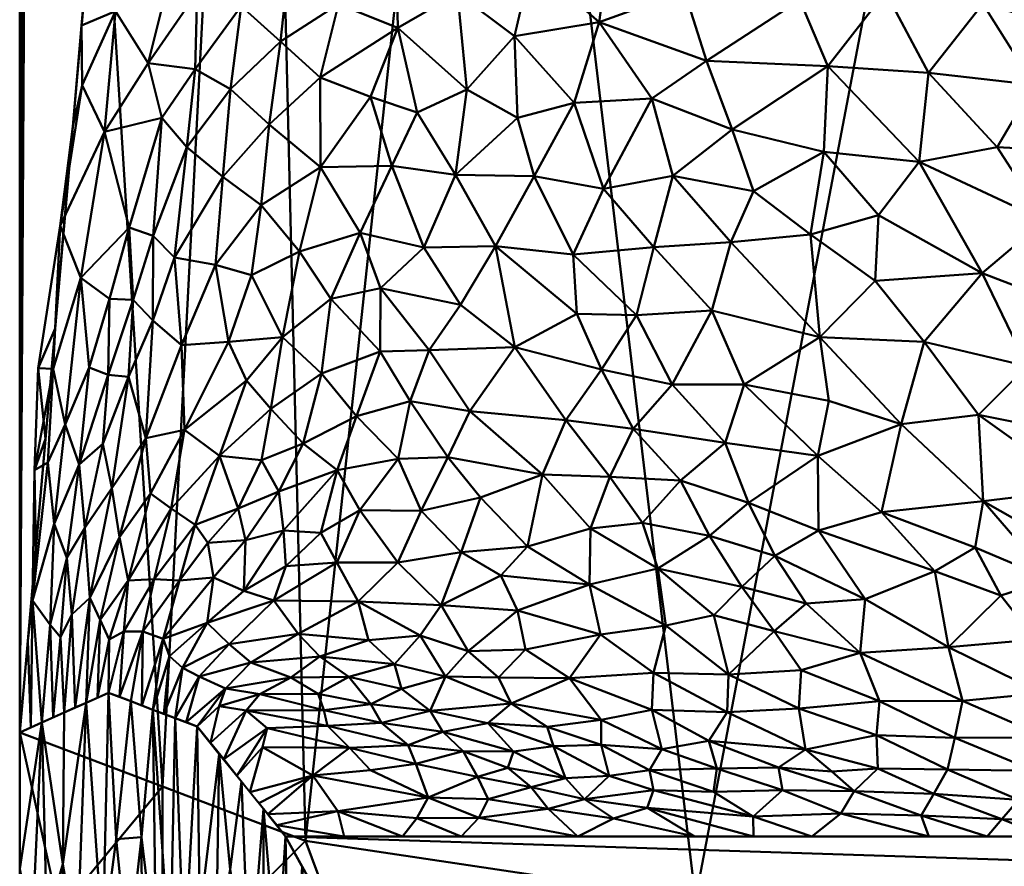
# Model space of a CAD drawing. Header units: millimetres. Extents: x -206 to 106, y -146 to 122.
# Tile 18 of 117: x -24 to -13, y -131 to -122. Entities that reach past the tile are written whole.
import ezdxf

# ---------------------------------------------------------------- set-up
doc = ezdxf.new("R2010")
doc.units = ezdxf.units.MM
doc.layers.add('A-GENM', color=13, linetype='Continuous', lineweight=30)

# ---------------------------------------------------------------- blocks, each defined once
blk = doc.blocks.new('MODEL - MODEL-3625-View 1')
at = {"layer": 'A-GENM', "lineweight": 40}
mesh = blk.add_polyface(dxfattribs=at)
corners = [(-24.039, -106.043, -0.045), (-24.036, -106.002, -0.445), (-24.026, -105.962, -0.845), (-24.009, -105.922, -1.245), (-23.986, -105.88, -1.645), (-23.956, -105.838, -2.044), (-23.919, -105.794, -2.442), (-23.876, -105.749, -2.839), (-23.826, -105.706, -3.236), (-21.182, -105.706, -11.412), (-15.83, -105.706, -18.136), (-8.455, -105.706, -22.548), (0, -105.706, -24.084), (8.455, -105.706, -22.548), (15.83, -105.706, -18.136), (21.182, -105.706, -11.412), (23.826, -105.706, -3.236), (23.876, -105.749, -2.839), (23.919, -105.794, -2.442), (23.956, -105.838, -2.044), (23.986, -105.88, -1.645), (24.009, -105.922, -1.245), (24.026, -105.962, -0.845), (24.036, -106.002, -0.445), (24.039, -106.043, -0.045), (24.039, -129.745, -0.045), (23.242, -120.654, -6.185), (19.049, -115.168, -14.709), (10.688, -113.17, -21.577), (0, -112.8, -24.084), (-10.689, -113.17, -21.577), (-19.049, -115.168, -14.709), (-23.242, -120.654, -6.185), (-24.039, -129.745, -0.045), (-18.506, -105.706, -14.774), (-12.143, -105.706, -20.342), (12.143, -105.706, -20.342), (18.506, -105.706, -14.774), (21.145, -117.911, -10.447), (14.869, -114.169, -18.143), (5.344, -112.985, -22.831), (-5.344, -112.985, -22.831), (-14.869, -114.169, -18.143), (-21.145, -117.911, -10.447), (8.016, -113.077, -22.204), (-8.016, -113.077, -22.204), (4.228, -105.706, -23.316), (-4.228, -105.706, -23.316), (-22.504, -105.706, -7.324), (22.504, -105.706, -7.324)]
mesh.append_faces([[corners[k] for k in face] for face in [(29, 46, 40), (8, 32, 7), (30, 11, 45), (49, 38, 15), (33, 4, 32), (4, 33, 3), (35, 42, 10), (46, 29, 12), (42, 35, 30), (38, 49, 26), (27, 15, 38), (23, 25, 22), (21, 25, 20)]], dxfattribs={"vtx0": -1, "vtx1": -1})
mesh.append_faces([[corners[k] for k in face] for face in [(32, 6, 7), (41, 11, 47), (32, 4, 5), (14, 27, 39), (43, 48, 9), (28, 13, 36), (30, 35, 11), (13, 28, 44), (29, 47, 12), (27, 37, 15), (26, 16, 17), (26, 17, 18), (27, 14, 37), (11, 41, 45), (26, 18, 19), (32, 8, 48), (20, 25, 26), (9, 31, 43), (31, 9, 34), (13, 44, 40), (40, 46, 13)]], dxfattribs={"vtx0": -1, "vtx2": -1})
mesh.append_faces([[corners[k] for k in face] for face in [(5, 6, 32), (34, 10, 31), (1, 2, 33), (2, 3, 33), (42, 31, 10), (43, 32, 48), (29, 41, 47), (36, 14, 39), (39, 28, 36), (19, 20, 26), (21, 22, 25), (49, 16, 26)]], dxfattribs={"vtx1": -1, "vtx2": -1})
mesh.append_faces([[corners[k] for k in face] for face in [(33, 0, 1), (23, 24, 25)]], dxfattribs={"vtx2": -1})
mesh = blk.add_polyface(dxfattribs=at)
corners = [(-24.039, -106.043, -0.045), (-24.039, -129.745, -0.045), (-20.824, -130.964, 11.964), (-12.047, -132.281, 20.757), (0, -132.848, 23.994), (12.047, -132.281, 20.757), (20.824, -130.964, 11.964), (24.039, -129.745, -0.045), (24.039, -106.043, -0.045), (24.024, -106.303, 0.799), (23.98, -106.562, 1.643), (23.906, -106.821, 2.484), (18.782, -111.896, 14.958), (7.199, -115.123, 22.89), (-7.199, -115.123, 22.89), (-18.782, -111.896, 14.958), (-23.906, -106.821, 2.484), (-23.98, -106.562, 1.643), (-24.024, -106.303, 0.799), (-6.024, -132.564, 22.375), (6.024, -132.564, 22.375), (12.991, -113.51, 18.924), (0, -115.123, 22.89), (-12.991, -113.51, 18.924), (21.344, -109.359, 8.721), (-21.344, -109.359, 8.721), (16.436, -131.622, 16.361), (-16.436, -131.622, 16.361), (22.431, -130.354, 5.96), (-22.431, -130.354, 5.96)]
mesh.append_faces([[corners[k] for k in face] for face in [(1, 18, 0)]], dxfattribs={"vtx0": -1})
mesh.append_faces([[corners[k] for k in face] for face in [(21, 26, 12), (3, 23, 27), (5, 13, 20), (26, 21, 5), (22, 20, 13), (20, 22, 4), (29, 16, 1), (16, 29, 25), (6, 12, 26)]], dxfattribs={"vtx0": -1, "vtx1": -1})
mesh.append_faces([[corners[k] for k in face] for face in [(24, 6, 28), (7, 10, 11), (2, 15, 25), (14, 3, 19), (3, 14, 23), (1, 17, 18), (1, 16, 17), (22, 19, 4), (19, 22, 14), (15, 2, 27), (27, 23, 15)]], dxfattribs={"vtx0": -1, "vtx2": -1})
mesh.append_faces([[corners[k] for k in face] for face in [(8, 9, 7)]], dxfattribs={"vtx1": -1})
mesh.append_faces([[corners[k] for k in face] for face in [(11, 24, 28), (9, 10, 7), (21, 13, 5), (28, 7, 11), (29, 2, 25), (24, 12, 6)]], dxfattribs={"vtx1": -1, "vtx2": -1})
mesh = blk.add_polyface(dxfattribs=at)
corners = [(-15.356, -119.35, -19.02), (-15.348, -120.731, -19.309), (-16.286, -119.564, -18.26), (-14.297, -121.412, -20.247), (-13.202, -121.545, -20.97), (-13.815, -122.323, -20.816), (-14.412, -119.035, -19.692), (-14.498, -119.915, -19.777), (-17.395, -120.846, -17.472), (-16.561, -121.403, -18.455), (-17.518, -121.752, -17.622), (-13.789, -120.647, -20.405), (-13.534, -119.879, -20.425), (-15.264, -121.5, -19.574), (-16.311, -122.187, -18.938), (-17.145, -119.848, -17.487), (-17.062, -119.038, -17.413), (-18.091, -120.151, -16.515), (-17.878, -119.293, -16.579), (-16.296, -118.829, -18.12), (-17.802, -122.661, -17.669), (-16.929, -122.61, -18.538), (-16.58, -120.556, -18.206), (-18.474, -121.912, -16.577), (-18.282, -121.086, -16.538), (-18.589, -119.596, -15.779), (-18.627, -118.83, -15.587), (-17.8, -118.388, -16.512), (-15.992, -121.034, -18.856), (-14.949, -122.246, -20.037), (-14.572, -120.726, -19.89), (-15.276, -118.389, -18.936), (-13.318, -119.083, -20.441)]
mesh.append_faces([[corners[k] for k in face] for face in [(0, 1, 2), (3, 4, 5), (6, 7, 0), (8, 9, 10), (11, 7, 12), (9, 13, 14), (2, 15, 16), (15, 17, 18), (17, 15, 8), (19, 0, 2), (20, 10, 21), (2, 1, 22), (20, 23, 10), (8, 10, 24), (14, 10, 9), (17, 8, 24), (22, 8, 15), (17, 25, 18), (18, 25, 26), (16, 15, 18), (10, 23, 24), (27, 16, 18), (19, 2, 16), (7, 1, 0), (11, 4, 3), (22, 9, 8), (2, 22, 15), (28, 9, 22), (10, 14, 21), (9, 28, 13), (13, 3, 29), (29, 3, 5), (30, 11, 3), (12, 7, 6), (31, 6, 0), (12, 6, 32), (7, 11, 30), (22, 1, 28), (13, 28, 1), (13, 1, 30), (14, 13, 29), (13, 30, 3), (7, 30, 1)]], dxfattribs={"vtx0": -1, "vtx1": -1, "vtx2": -1})
mesh = blk.add_polyface(dxfattribs=at)
corners = [(-18.474, -121.912, -16.577), (-19.009, -122.51, -16.114), (-19.113, -121.427, -15.559), (-21.104, -121.969, -12.265), (-20.452, -121.55, -13.438), (-20.659, -122.377, -13.325), (-22.962, -121.63, -7.205), (-23.242, -120.654, -6.185), (-22.529, -120.448, -8.484), (-21.549, -121.574, -11.155), (-21.582, -120.717, -10.913), (-20.977, -120.787, -12.224), (-21.317, -119.815, -11.357), (-21.96, -120.13, -9.95), (-21.669, -122.505, -11.108), (-19.805, -120.971, -14.379), (-19.784, -121.815, -14.681), (-19.009, -120.478, -15.427), (-18.282, -121.086, -16.538), (-18.091, -120.151, -16.515), (-20.203, -120.355, -13.564), (-19.569, -122.768, -15.41), (-20.094, -122.591, -14.463), (-22.044, -121.415, -9.901), (-22.065, -122.28, -10.005), (-22.595, -122.214, -8.439), (-22.265, -120.885, -9.249), (-23.336, -122.462, -5.83), (-23.342, -121.791, -5.417), (-18.589, -119.596, -15.779), (-19.508, -120.031, -14.603), (-20.657, -119.78, -12.644), (-23.084, -122.985, -6.844), (-23.441, -122.927, -4.65), (-22.718, -119.969, -7.25)]
mesh.append_faces([[corners[k] for k in face] for face in [(0, 1, 2), (3, 4, 5), (6, 7, 8), (9, 10, 11), (12, 10, 13), (9, 3, 14), (4, 15, 16), (15, 2, 16), (15, 17, 2), (18, 17, 19), (18, 2, 17), (20, 4, 11), (0, 2, 18), (1, 21, 16), (1, 16, 2), (5, 4, 16), (5, 16, 22), (11, 4, 3), (23, 24, 25), (26, 6, 8), (25, 6, 26), (14, 24, 9), (10, 9, 23), (11, 3, 9), (13, 26, 8), (11, 10, 12), (26, 10, 23), (27, 28, 6), (19, 17, 29), (17, 15, 30), (20, 30, 15), (4, 20, 15), (31, 11, 12), (11, 31, 20), (9, 24, 23), (25, 32, 6), (27, 6, 32), (10, 26, 13), (25, 26, 23), (16, 21, 22)]], dxfattribs={"vtx0": -1, "vtx1": -1, "vtx2": -1})
mesh.append_faces([[corners[k] for k in face] for face in [(27, 33, 28), (8, 7, 34)]], dxfattribs={"vtx0": -1, "vtx2": -1})
mesh.append_faces([[corners[k] for k in face] for face in [(28, 7, 6)]], dxfattribs={"vtx1": -1, "vtx2": -1})
mesh = blk.add_polyface(dxfattribs=at)
corners = [(-11.374, -121.836, -21.993), (-10.367, -121.5, -22.364), (-10.351, -122.832, -22.676), (-9.684, -125.695, -24.023), (-11.037, -125.229, -23.326), (-10.241, -124.741, -23.373), (-10.548, -123.756, -22.881), (-11.68, -123.23, -22.235), (-8.968, -124.189, -23.568), (-12.703, -125.622, -22.89), (-13.862, -125.348, -22.157), (-13.21, -124.576, -22.05), (-9.794, -120.513, -22.432), (-9.12, -121.181, -22.787), (-11.507, -125.918, -23.563), (-12.124, -124.992, -22.771), (-13.534, -119.879, -20.425), (-12.472, -120.919, -21.245), (-13.789, -120.647, -20.405), (-12.509, -123.984, -22.125), (-11.347, -124.253, -22.752), (-13.918, -123.324, -21.102), (-13.041, -123.158, -21.538), (-11.197, -120.68, -21.849), (-10.942, -119.609, -21.813), (-12.628, -122.457, -21.533), (-13.202, -121.545, -20.97), (-12.298, -121.797, -21.531), (-12.229, -119.839, -21.191), (-11.724, -122.474, -21.989), (-10.462, -126.112, -24.043), (-13.815, -122.323, -20.816), (-9.221, -121.954, -22.89), (-9.93, -119.698, -22.271)]
mesh.append_faces([[corners[k] for k in face] for face in [(0, 1, 2), (3, 4, 5), (6, 7, 2), (5, 6, 8), (9, 10, 11), (1, 12, 13), (14, 15, 4), (9, 15, 14), (16, 17, 18), (19, 20, 15), (21, 22, 19), (12, 23, 24), (25, 26, 27), (28, 24, 23), (28, 23, 17), (0, 17, 23), (26, 18, 17), (1, 0, 23), (2, 7, 29), (15, 9, 11), (19, 15, 11), (4, 15, 20), (21, 19, 11), (19, 22, 7), (5, 4, 20), (30, 4, 3), (6, 5, 20), (7, 6, 20), (8, 6, 2), (19, 7, 20), (27, 29, 25), (27, 17, 0), (31, 26, 25), (31, 25, 22), (17, 16, 28), (12, 1, 23), (2, 1, 32), (17, 27, 26), (29, 27, 0), (2, 29, 0), (25, 29, 7), (12, 24, 33), (7, 22, 25)]], dxfattribs={"vtx0": -1, "vtx1": -1, "vtx2": -1})
mesh = blk.add_polyface(dxfattribs=at)
corners = [(-18.25, -123.486, -17.562), (-18.686, -124.274, -17.507), (-19.137, -123.469, -16.408), (-19.492, -124.288, -16.394), (-19.08, -124.933, -17.475), (-17.814, -124.366, -18.575), (-17.472, -123.629, -18.488), (-20.207, -124.122, -15.081), (-19.853, -123.368, -15.251), (-17.896, -126.231, -20.065), (-17.495, -125.662, -19.885), (-17.137, -126.329, -20.848), (-19.569, -122.768, -15.41), (-19.222, -126.649, -19.068), (-19.781, -126.668, -18.289), (-19.645, -126.016, -17.689), (-20.248, -126.186, -16.867), (-18.468, -125.409, -18.651), (-17.4, -126.87, -21.259), (-18.158, -126.842, -20.538), (-18.974, -126.129, -18.756), (-19.433, -125.444, -17.421), (-17.771, -125.033, -19.093), (-18.44, -122.828, -17.001), (-17.802, -122.661, -17.669), (-17.099, -125.049, -19.743), (-19.009, -122.51, -16.114), (-16.929, -122.61, -18.538), (-16.906, -124.283, -19.4), (-19.98, -124.745, -15.935), (-18.474, -121.912, -16.577), (-19.985, -125.457, -16.549), (-20.094, -122.591, -14.463)]
mesh.append_faces([[corners[k] for k in face] for face in [(0, 1, 2), (3, 1, 4), (5, 0, 6), (3, 7, 8), (9, 10, 11), (2, 8, 12), (13, 14, 15), (14, 16, 15), (9, 17, 10), (18, 19, 9), (19, 20, 9), (17, 9, 20), (15, 21, 20), (1, 5, 22), (0, 23, 24), (9, 11, 18), (22, 5, 25), (25, 10, 22), (0, 5, 1), (26, 23, 2), (27, 6, 24), (3, 2, 1), (2, 3, 8), (4, 1, 17), (5, 6, 28), (24, 6, 0), (21, 17, 20), (4, 21, 29), (23, 30, 24), (29, 7, 3), (15, 16, 31), (21, 15, 31), (13, 15, 20), (4, 29, 3), (29, 21, 31), (21, 4, 17), (10, 17, 22), (1, 22, 17), (19, 13, 20), (2, 23, 0), (30, 23, 26), (12, 8, 32), (2, 12, 26)]], dxfattribs={"vtx0": -1, "vtx1": -1, "vtx2": -1})
mesh = blk.add_polyface(dxfattribs=at)
corners = [(-21.755, -123.493, -11.228), (-22.157, -123.158, -9.964), (-21.669, -122.505, -11.108), (-20.538, -124.867, -14.98), (-21.082, -125.298, -14.136), (-20.892, -124.332, -13.828), (-22.297, -124.402, -9.989), (-22.065, -122.28, -10.005), (-20.654, -123.384, -13.781), (-21.321, -123.81, -12.505), (-21.835, -124.484, -11.491), (-21.431, -124.601, -12.696), (-20.659, -122.377, -13.325), (-21.233, -122.905, -12.303), (-21.104, -121.969, -12.265), (-20.207, -124.122, -15.081), (-19.98, -124.745, -15.935), (-22.541, -125.108, -9.482), (-22.537, -124.156, -9.063), (-23.583, -124.045, -4.729), (-23.35, -124.63, -5.936), (-23.664, -125.654, -4.386), (-20.094, -122.591, -14.463), (-19.853, -123.368, -15.251), (-22.595, -122.214, -8.439), (-22.438, -122.829, -9.029), (-23.084, -122.985, -6.844), (-22.807, -124.063, -8.054), (-23.03, -124.864, -7.398), (-21.689, -125.351, -12.547), (-22.217, -125.389, -10.865), (-23.64, -125.2, -3.115), (-23.541, -124.063, -3.882), (-23.441, -122.927, -4.65), (-23.336, -122.462, -5.83), (-23.832, -125.645, -3.21), (-22.763, -124.876, -8.5)]
mesh.append_faces([[corners[k] for k in face] for face in [(0, 1, 2), (3, 4, 5), (0, 6, 1), (1, 7, 2), (8, 5, 9), (10, 9, 11), (12, 13, 14), (8, 9, 13), (15, 16, 3), (14, 13, 2), (6, 17, 18), (19, 20, 21), (8, 12, 22), (12, 8, 13), (23, 8, 22), (5, 8, 15), (0, 13, 9), (13, 0, 2), (9, 10, 0), (0, 10, 6), (24, 25, 26), (27, 28, 20), (11, 29, 10), (6, 10, 30), (3, 5, 15), (25, 24, 7), (7, 1, 25), (18, 25, 1), (26, 25, 27), (34, 19, 33), (19, 26, 20), (27, 20, 26), (19, 34, 26), (9, 5, 11), (4, 11, 5), (19, 35, 31), (36, 28, 27), (18, 36, 27), (36, 18, 17), (25, 18, 27), (1, 6, 18), (8, 23, 15)]], dxfattribs={"vtx0": -1, "vtx1": -1, "vtx2": -1})
mesh.append_faces([[corners[k] for k in face] for face in [(19, 31, 32, 33)]], dxfattribs={"vtx0": -1, "vtx3": -1})
mesh = blk.add_polyface(dxfattribs=at)
corners = [(-15.143, -124.141, -20.691), (-16.039, -124.229, -20.088), (-15.782, -123.653, -19.985), (-15.89, -125.83, -21.306), (-16.698, -125.83, -20.715), (-16.251, -124.996, -20.405), (-15.038, -125.296, -21.452), (-13.862, -125.348, -22.157), (-14.123, -126.277, -22.721), (-14.992, -123.212, -20.364), (-17.137, -126.329, -20.848), (-16.104, -126.487, -21.779), (-16.603, -126.91, -21.915), (-17.099, -125.049, -19.743), (-16.906, -124.283, -19.4), (-17.814, -124.366, -18.575), (-13.918, -123.324, -21.102), (-14.949, -122.246, -20.037), (-17.495, -125.662, -19.885), (-16.023, -122.96, -19.482), (-16.311, -122.187, -18.938), (-15.058, -126.631, -22.563), (-14.936, -126.015, -22.061), (-14.376, -123.926, -21.081), (-14.414, -124.662, -21.434), (-16.691, -123.482, -19.151), (-16.929, -122.61, -18.538), (-17.472, -123.629, -18.488), (-13.251, -126.17, -23.044), (-13.815, -122.323, -20.816), (-13.041, -123.158, -21.538), (-13.21, -124.576, -22.05)]
mesh.append_faces([[corners[k] for k in face] for face in [(0, 1, 2), (3, 4, 5), (6, 7, 8), (0, 2, 9), (10, 11, 12), (11, 10, 4), (13, 5, 4), (3, 5, 6), (14, 13, 15), (16, 9, 17), (4, 10, 18), (13, 4, 18), (4, 3, 11), (13, 14, 5), (17, 19, 20), (21, 11, 3), (22, 3, 6), (14, 1, 5), (22, 8, 21), (1, 6, 5), (0, 23, 24), (25, 19, 2), (6, 1, 0), (25, 1, 14), (19, 25, 26), (27, 25, 14), (25, 27, 26), (20, 19, 26), (24, 6, 0), (7, 28, 8), (9, 23, 0), (16, 17, 29), (29, 30, 16), (3, 22, 21), (6, 8, 22), (25, 2, 1), (9, 2, 19), (17, 9, 19), (9, 16, 23), (16, 31, 23), (24, 31, 7), (31, 24, 23), (6, 24, 7)]], dxfattribs={"vtx0": -1, "vtx1": -1, "vtx2": -1})
mesh = blk.add_polyface(dxfattribs=at)
corners = [(-22.186, -126.341, -11.896), (-22.217, -125.389, -10.865), (-21.689, -125.351, -12.547), (-21.215, -126.104, -14.651), (-21.082, -125.298, -14.136), (-20.642, -125.705, -15.538), (-20.248, -126.186, -16.867), (-20.851, -126.494, -16.043), (-20.538, -124.867, -14.98), (-21.835, -124.484, -11.491), (-23.583, -124.045, -4.729), (-23.664, -125.654, -4.386), (-23.832, -125.645, -3.21), (-23.03, -124.864, -7.398), (-23.043, -125.72, -7.65), (-23.257, -125.637, -6.589), (-20.466, -126.793, -17.284), (-23.004, -126.996, -8.717), (-23.105, -126.499, -7.74), (-22.813, -125.745, -8.732), (-21.792, -126.632, -13.692), (-21.318, -126.683, -15.178), (-22.763, -124.876, -8.5), (-22.541, -125.108, -9.482), (-22.618, -126.433, -10.176), (-23.371, -126.729, -6.303), (-23.529, -126.281, -5.267), (-21.489, -125.784, -13.546), (-22.566, -127.055, -11.208), (-21.431, -124.601, -12.696), (-23.874, -126.794, -2.906), (-23.749, -126.441, -2.276), (-19.985, -125.457, -16.549), (-19.98, -124.745, -15.935), (-19.781, -126.668, -18.289), (-23.35, -124.63, -5.936), (-23.64, -125.2, -3.115), (-23.721, -126.706, -4.071), (-22.297, -124.402, -9.989)]
mesh.append_faces([[corners[k] for k in face] for face in [(0, 1, 2), (3, 4, 5), (5, 6, 7), (5, 4, 8), (9, 2, 1), (10, 11, 12), (13, 14, 15), (6, 16, 7), (17, 18, 19), (20, 3, 21), (22, 23, 19), (0, 24, 1), (19, 24, 17), (25, 26, 15), (14, 22, 19), (27, 4, 3), (2, 27, 0), (0, 28, 24), (14, 25, 15), (29, 4, 2), (30, 31, 12), (23, 24, 19), (5, 8, 32), (6, 5, 32), (3, 5, 7), (4, 27, 2), (32, 8, 33), (34, 16, 6), (35, 15, 26), (14, 19, 18), (35, 26, 11), (11, 26, 37), (30, 12, 11), (25, 14, 18), (14, 13, 22), (35, 13, 15), (38, 1, 23), (24, 23, 1), (11, 37, 30), (3, 20, 27), (0, 27, 20), (7, 21, 3)]], dxfattribs={"vtx0": -1, "vtx1": -1, "vtx2": -1})
mesh.append_faces([[corners[k] for k in face] for face in [(31, 36, 12)]], dxfattribs={"vtx1": -1, "vtx2": -1})
mesh = blk.add_polyface(dxfattribs=at)
corners = [(-10.895, -126.82, -24.445), (-10.616, -127.638, -25.313), (-11.427, -127.567, -25.019), (-11.037, -125.229, -23.326), (-10.462, -126.112, -24.043), (-11.507, -125.918, -23.563), (-11.167, -128.598, -26.481), (-10.425, -128.842, -27.037), (-10.867, -129.054, -27.382), (-12.611, -128.7, -26.348), (-11.768, -128.713, -26.56), (-11.691, -129.205, -27.597), (-10.143, -129.25, -27.9), (-13.743, -127.932, -24.743), (-13, -128.204, -25.398), (-13.589, -128.786, -26.27), (-13.433, -129.389, -27.781), (-12.541, -129.303, -27.705), (-12.084, -127.006, -24.233), (-11.782, -127.949, -25.383), (-14.123, -126.277, -22.721), (-13.251, -126.17, -23.044), (-13.201, -127.144, -23.966), (-13.862, -125.348, -22.157), (-12.703, -125.622, -22.89), (-10.168, -128.265, -26.178), (-11.01, -128.168, -25.868), (-12.438, -128.023, -25.3), (-11.679, -126.612, -24.018), (-10.082, -126.736, -24.608), (-9.838, -127.342, -25.198), (-12.448, -126.333, -23.509), (-13.29, -127.663, -24.541)]
mesh.append_faces([[corners[k] for k in face] for face in [(0, 1, 2), (3, 4, 5), (6, 7, 8), (9, 10, 11), (12, 8, 7), (0, 5, 4), (13, 14, 15), (16, 15, 17), (8, 10, 6), (18, 2, 19), (20, 21, 22), (23, 24, 21), (1, 25, 26), (11, 17, 9), (9, 17, 15), (11, 10, 8), (27, 9, 14), (5, 0, 28), (4, 29, 0), (1, 0, 30), (31, 28, 18), (2, 1, 26), (24, 31, 21), (18, 19, 22), (18, 22, 21), (27, 14, 32), (15, 14, 9), (9, 27, 10), (10, 27, 19), (19, 2, 26), (2, 18, 28), (19, 26, 6), (19, 27, 22), (19, 6, 10), (26, 25, 7), (7, 6, 26), (5, 31, 24), (18, 21, 31), (5, 28, 31), (2, 28, 0), (32, 14, 13), (27, 32, 22), (0, 29, 30)]], dxfattribs={"vtx0": -1, "vtx1": -1, "vtx2": -1})
mesh = blk.add_polyface(dxfattribs=at)
corners = [(-16.603, -126.91, -21.915), (-17.4, -126.87, -21.259), (-17.137, -126.329, -20.848), (-14.345, -127.267, -23.625), (-13.743, -127.932, -24.743), (-15.051, -127.471, -23.549), (-15.838, -127.16, -22.72), (-15.542, -127.759, -23.711), (-16.278, -127.533, -22.964), (-15.058, -126.631, -22.563), (-14.583, -128.849, -26.114), (-14.366, -129.393, -27.598), (-15.247, -129.045, -26.375), (-13.433, -129.389, -27.781), (-16.081, -129.517, -27.538), (-16.907, -129.074, -25.785), (-16.063, -129.093, -26.206), (-16.928, -129.489, -27.145), (-14.529, -128.247, -24.948), (-15.19, -128.294, -24.762), (-13.589, -128.786, -26.27), (-15.55, -128.604, -25.219), (-15.914, -128.108, -24.091), (-15.274, -129.476, -27.632), (-16.769, -128.543, -24.499), (-16.23, -128.426, -24.534), (-16.86, -127.9, -23.185), (-17.503, -128.642, -24.295), (-17.031, -127.385, -22.248), (-16.104, -126.487, -21.779), (-14.123, -126.277, -22.721), (-13.201, -127.144, -23.966), (-13.29, -127.663, -24.541)]
mesh.append_faces([[corners[k] for k in face] for face in [(0, 1, 2), (3, 4, 5), (6, 7, 8), (6, 9, 5), (10, 11, 12), (10, 13, 11), (14, 15, 16), (15, 14, 17), (7, 18, 19), (20, 13, 10), (20, 10, 18), (21, 22, 19), (12, 11, 23), (20, 18, 4), (5, 9, 3), (23, 16, 12), (15, 24, 16), (24, 25, 16), (22, 25, 26), (27, 24, 15), (25, 22, 21), (6, 8, 0), (0, 8, 28), (7, 19, 22), (4, 18, 5), (6, 0, 29), (30, 31, 3), (9, 6, 29), (7, 6, 5), (22, 26, 8), (18, 7, 5), (8, 7, 22), (18, 10, 19), (21, 10, 12), (10, 21, 19), (21, 12, 16), (16, 25, 21), (26, 25, 24), (30, 3, 9), (32, 3, 31), (0, 28, 1), (8, 26, 28), (3, 32, 4)]], dxfattribs={"vtx0": -1, "vtx1": -1, "vtx2": -1})
mesh = blk.add_polyface(dxfattribs=at)
corners = [(-22.527, -128.022, -13.395), (-22.065, -127.409, -14.086), (-22.24, -128.034, -14.937), (-22.566, -127.055, -11.208), (-22.186, -126.341, -11.896), (-22.334, -127.226, -12.59), (-23.65, -127.398, -4.561), (-23.371, -126.729, -6.303), (-23.509, -127.781, -5.668), (-21.5, -127.581, -16.391), (-21.857, -128.002, -16.404), (-21.922, -127.611, -15.093), (-21.931, -128.512, -18.051), (-22.425, -128.691, -16.318), (-22.917, -127.548, -9.967), (-22.819, -128.034, -11.546), (-22.654, -128.61, -14.314), (-23.004, -126.996, -8.717), (-23.249, -128.23, -8.279), (-23.452, -128.417, -6.462), (-23.578, -128.674, -5.271), (-21.792, -126.632, -13.692), (-23.695, -128.535, -4.077), (-23.894, -128.261, -2.401), (-22.618, -126.433, -10.176), (-21.58, -127.226, -15.385), (-23.034, -128.701, -11.05), (-23.134, -128.479, -9.715), (-23.305, -127.442, -7.084), (-23.105, -126.499, -7.74), (-22.866, -128.61, -12.497), (-23.874, -126.794, -2.906), (-23.721, -126.706, -4.071), (-23.529, -126.281, -5.267), (-23.858, -127.683, -1.438), (-23.749, -126.441, -2.276), (-21.518, -128.153, -17.946), (-23.949, -128.714, -0.741)]
mesh.append_faces([[corners[k] for k in face] for face in [(0, 1, 2), (3, 4, 5), (6, 7, 8), (9, 10, 11), (12, 13, 10), (14, 3, 15), (5, 1, 0), (2, 16, 0), (2, 1, 11), (17, 14, 18), (19, 20, 8), (5, 4, 21), (6, 22, 23), (17, 24, 14), (1, 21, 25), (5, 0, 15), (26, 27, 15), (27, 18, 14), (17, 28, 29), (28, 17, 18), (21, 1, 5), (11, 10, 2), (10, 13, 2), (15, 0, 30), (16, 30, 0), (23, 31, 32), (15, 27, 14), (15, 3, 5), (24, 3, 14), (7, 29, 28), (8, 7, 28), (33, 7, 6), (19, 8, 28), (28, 18, 19), (20, 22, 8), (8, 22, 6), (23, 34, 31), (32, 33, 6), (23, 32, 6), (12, 10, 36), (1, 25, 11)]], dxfattribs={"vtx0": -1, "vtx1": -1, "vtx2": -1})
mesh.append_faces([[corners[k] for k in face] for face in [(31, 34, 35)]], dxfattribs={"vtx0": -1, "vtx2": -1})
mesh.append_faces([[corners[k] for k in face] for face in [(37, 34, 23)]], dxfattribs={"vtx1": -1, "vtx2": -1})
mesh = blk.add_polyface(dxfattribs=at)
corners = [(-20.472, -127.831, -19.252), (-20.65, -127.499, -18.19), (-20.211, -127.243, -18.489), (-20.336, -129.119, -23.769), (-19.824, -128.978, -23.552), (-19.743, -129.255, -24.805), (-21.044, -127.873, -18.267), (-21.181, -128.261, -19.123), (-21.518, -128.153, -17.946), (-21.125, -127.033, -16.255), (-21.5, -127.581, -16.391), (-21.58, -127.226, -15.385), (-19.785, -127.833, -20.295), (-20.906, -128.637, -21.004), (-20.231, -128.273, -20.765), (-21.071, -127.473, -17.251), (-20.664, -128.889, -22.389), (-21.437, -128.957, -21.688), (-19.247, -129.115, -24.514), (-19.296, -128.311, -21.99), (-19.535, -128.655, -22.695), (-21.683, -128.751, -20.011), (-19.781, -126.668, -18.289), (-19.521, -127.25, -19.555), (-20.466, -126.793, -17.284), (-20.113, -128.705, -22.268), (-21.931, -128.512, -18.051), (-20.988, -129.128, -23.293), (-21.725, -129.252, -22.997), (-20.851, -126.494, -16.043), (-21.318, -126.683, -15.178), (-21.857, -128.002, -16.404), (-21.792, -126.632, -13.692), (-21.922, -127.611, -15.093)]
mesh.append_faces([[corners[k] for k in face] for face in [(0, 1, 2), (3, 4, 5), (6, 7, 8), (9, 10, 11), (12, 0, 2), (13, 7, 14), (8, 15, 6), (16, 17, 13), (4, 18, 5), (14, 19, 20), (13, 17, 21), (2, 22, 23), (15, 10, 9), (23, 12, 2), (14, 0, 12), (7, 0, 14), (15, 9, 24), (19, 14, 12), (13, 14, 25), (25, 4, 16), (13, 21, 7), (7, 21, 26), (1, 6, 15), (27, 28, 17), (29, 9, 30), (24, 22, 2), (24, 2, 1), (16, 3, 27), (3, 16, 4), (17, 16, 27), (13, 25, 16), (20, 4, 25), (14, 20, 25), (6, 0, 7), (24, 1, 15), (0, 6, 1), (7, 26, 8), (8, 31, 10), (8, 10, 15), (30, 9, 11), (24, 9, 29), (32, 30, 11), (33, 11, 10)]], dxfattribs={"vtx0": -1, "vtx1": -1, "vtx2": -1})
mesh = blk.add_polyface(dxfattribs=at)
corners = [(-18.158, -126.842, -20.538), (-18.327, -127.653, -21.609), (-18.854, -127.1, -20.159), (-19.781, -126.668, -18.289), (-19.222, -126.649, -19.068), (-19.521, -127.25, -19.555), (-16.907, -129.074, -25.785), (-16.928, -129.489, -27.145), (-17.853, -129.136, -25.478), (-18.654, -129.125, -24.947), (-18.509, -129.418, -26.173), (-19.247, -129.115, -24.514), (-17.617, -127.452, -21.899), (-17.4, -126.87, -21.259), (-17.031, -127.385, -22.248), (-16.86, -127.9, -23.185), (-16.769, -128.543, -24.499), (-17.627, -128.08, -22.984), (-18.347, -128.812, -24.163), (-18.994, -128.829, -23.714), (-18.439, -128.373, -22.959), (-17.499, -129.603, -27.381), (-17.503, -128.642, -24.295), (-19.073, -127.715, -20.944), (-18.627, -127.978, -21.93), (-19.296, -128.311, -21.99), (-19.785, -127.833, -20.295), (-19.535, -128.655, -22.695), (-19.42, -129.5, -26.179), (-19.743, -129.255, -24.805), (-18.773, -129.639, -27.102), (-18.104, -129.682, -27.524), (-19.824, -128.978, -23.552)]
mesh.append_faces([[corners[k] for k in face] for face in [(0, 1, 2), (3, 4, 5), (6, 7, 8), (9, 10, 11), (12, 13, 14), (12, 1, 0), (2, 4, 0), (15, 16, 17), (18, 19, 20), (21, 8, 7), (18, 22, 8), (23, 1, 24), (22, 18, 20), (12, 15, 17), (1, 12, 17), (13, 12, 0), (24, 17, 20), (1, 23, 2), (17, 16, 22), (20, 19, 25), (5, 2, 23), (26, 5, 23), (25, 26, 23), (25, 23, 24), (27, 25, 19), (14, 15, 12), (8, 22, 6), (20, 17, 22), (11, 28, 29), (30, 28, 10), (10, 31, 30), (10, 8, 21), (21, 31, 10), (32, 27, 11), (9, 11, 19), (28, 11, 10), (18, 9, 19), (8, 10, 9), (9, 18, 8), (17, 24, 1), (25, 24, 20), (5, 4, 2), (27, 19, 11)]], dxfattribs={"vtx0": -1, "vtx1": -1, "vtx2": -1})
mesh = blk.add_polyface(dxfattribs=at)
corners = [(-21.725, -129.252, -22.997), (-21.793, -129.451, -24.15), (-22.041, -129.679, -23.117), (-22.352, -128.887, -17.692), (-22.54, -129.489, -17.349), (-22.425, -128.691, -16.318), (-22.207, -129.019, -19.316), (-21.683, -128.751, -20.011), (-22.019, -129.114, -20.93), (-22.166, -129.631, -21.675), (-22.291, -129.584, -20.233), (-22.654, -128.61, -14.314), (-22.915, -129.346, -13.022), (-22.866, -128.61, -12.497), (-23.034, -128.701, -11.05), (-23.04, -129.299, -11.58), (-23.165, -129.355, -10.138), (-22.665, -129.441, -15.907), (-22.79, -129.394, -14.464), (-22.416, -129.536, -18.791), (-21.744, -130.047, -26.542), (-21.893, -129.863, -24.829), (-21.49, -129.498, -25.57), (-21.437, -128.957, -21.688), (-21.931, -128.512, -18.051), (-23.914, -129.689, -1.487), (-23.949, -128.714, -0.741), (-23.894, -128.261, -2.401), (-23.664, -129.578, -4.371), (-23.578, -128.674, -5.271), (-23.539, -129.522, -5.813), (-23.415, -129.466, -7.255), (-23.452, -128.417, -6.462), (-22.24, -128.034, -14.937), (-23.134, -128.479, -9.715), (-23.29, -129.41, -8.697), (-23.249, -128.23, -8.279), (-22.819, -128.034, -11.546), (-23.695, -128.535, -4.077), (-23.789, -129.633, -2.929), (-24.039, -129.745, -0.045)]
mesh.append_faces([[corners[k] for k in face] for face in [(26, 25, 40)]], dxfattribs={"vtx0": -1})
mesh.append_faces([[corners[k] for k in face] for face in [(28, 29, 30), (2, 1, 21)]], dxfattribs={"vtx0": -1, "vtx1": -1})
mesh.append_faces([[corners[k] for k in face] for face in [(0, 1, 2), (3, 4, 5), (6, 7, 8), (11, 12, 13), (19, 3, 6), (8, 0, 9), (6, 8, 10), (7, 23, 8), (0, 8, 23), (24, 7, 6), (25, 26, 27), (17, 11, 5), (5, 11, 33), (14, 13, 15), (36, 34, 35), (34, 14, 16), (13, 14, 37), (1, 22, 21), (32, 36, 31), (27, 38, 39), (30, 29, 32), (38, 29, 28), (5, 24, 3), (6, 3, 24)]], dxfattribs={"vtx0": -1, "vtx1": -1, "vtx2": -1})
mesh.append_faces([[corners[k] for k in face] for face in [(8, 9, 10), (14, 15, 16), (11, 17, 18), (0, 2, 9), (6, 10, 19), (13, 12, 15), (11, 18, 12), (34, 16, 35), (3, 19, 4), (38, 28, 39), (27, 39, 25), (5, 4, 17), (36, 35, 31)]], dxfattribs={"vtx0": -1, "vtx2": -1})
mesh.append_faces([[corners[k] for k in face] for face in [(20, 21, 22), (31, 30, 32)]], dxfattribs={"vtx1": -1, "vtx2": -1})
mesh = blk.add_polyface(dxfattribs=at)
corners = [(-21.336, -129.315, -24.276), (-20.618, -129.495, -26.024), (-21.49, -129.498, -25.57), (-20.089, -129.427, -25.577), (-20.336, -129.119, -23.769), (-19.743, -129.255, -24.805), (-19.969, -129.638, -26.95), (-20.68, -129.31, -24.652), (-19.42, -129.5, -26.179), (-19.277, -129.738, -27.548), (-20.39, -130.915, -34.595), (-21.147, -130.79, -33.438), (-20.46, -130.63, -33.053), (-21.448, -130.416, -29.967), (-21.308, -129.911, -29.125), (-20.741, -130.231, -31.24), (-21.793, -129.451, -24.15), (-21.725, -129.252, -22.997), (-21.248, -130.666, -32.281), (-21.348, -130.541, -31.124), (-20.091, -130.171, -30.635), (-20.329, -129.919, -29.251), (-19.584, -130.097, -29.865), (-19.667, -129.889, -28.565), (-20.577, -129.67, -27.491), (-21.744, -130.047, -26.542), (-21.254, -129.698, -27.724), (-21.596, -130.232, -28.255), (-20.988, -129.128, -23.293), (-19.443, -130.478, -31.986), (-19.572, -130.708, -33.305), (-19.732, -130.915, -34.595), (-21.047, -130.915, -34.595)]
mesh.append_faces([[corners[k] for k in face] for face in [(11, 10, 32)]], dxfattribs={"vtx0": -1})
mesh.append_faces([[corners[k] for k in face] for face in [(27, 14, 13)]], dxfattribs={"vtx0": -1, "vtx1": -1})
mesh.append_faces([[corners[k] for k in face] for face in [(0, 1, 2), (3, 4, 5), (1, 3, 6), (7, 3, 1), (8, 9, 6), (7, 1, 0), (10, 11, 12), (13, 14, 15), (0, 16, 17), (20, 21, 22), (21, 23, 22), (21, 24, 23), (25, 2, 26), (14, 27, 26), (17, 28, 0), (6, 24, 1), (24, 2, 1), (29, 12, 15), (0, 28, 7), (4, 7, 28), (7, 4, 3), (8, 3, 5), (3, 8, 6), (23, 6, 9), (24, 26, 2), (23, 24, 6), (21, 26, 24), (2, 16, 0), (21, 20, 15), (22, 29, 20), (29, 15, 20), (26, 21, 14), (15, 14, 21), (29, 30, 12), (31, 12, 30), (18, 15, 12)]], dxfattribs={"vtx0": -1, "vtx1": -1, "vtx2": -1})
mesh.append_faces([[corners[k] for k in face] for face in [(15, 18, 19), (12, 31, 10)]], dxfattribs={"vtx0": -1, "vtx2": -1})
mesh.append_faces([[corners[k] for k in face] for face in [(27, 25, 26), (19, 13, 15), (11, 18, 12)]], dxfattribs={"vtx1": -1, "vtx2": -1})
mesh = blk.add_polyface(dxfattribs=at)
corners = [(-16.928, -129.489, -27.145), (-16.286, -129.84, -28.729), (-16.813, -129.935, -29.037), (-16.979, -130.592, -32.516), (-16.907, -130.396, -31.396), (-15.788, -130.691, -33.111), (-13.601, -130.162, -30.507), (-13.755, -130.436, -31.771), (-14.383, -130.152, -30.395), (-14.652, -130.407, -31.567), (-13.896, -130.68, -33.08), (-14.8, -130.656, -32.912), (-15.274, -129.476, -27.632), (-14.4, -129.776, -28.868), (-15.199, -129.937, -29.359), (-14.366, -129.393, -27.598), (-13.433, -129.389, -27.781), (-13.517, -129.806, -29.108), (-16.081, -129.517, -27.538), (-15.503, -130.138, -30.186), (-15.457, -130.396, -31.447), (-16.063, -129.093, -26.206), (-16.195, -130.149, -30.148), (-15.785, -130.915, -34.595), (-16.443, -130.915, -34.595), (-15.128, -130.915, -34.595), (-14.901, -130.185, -30.483), (-13.812, -130.915, -34.595), (-14.47, -130.915, -34.595), (-12.99, -130.72, -33.328), (-16.235, -130.415, -31.509), (-16.954, -130.171, -30.179), (-13.155, -130.915, -34.595), (-17.358, -130.715, -33.26)]
mesh.append_faces([[corners[k] for k in face] for face in [(0, 1, 2), (3, 4, 5), (6, 7, 8), (9, 10, 11), (10, 9, 7), (12, 13, 14), (12, 15, 13), (15, 16, 17), (13, 15, 17), (6, 13, 17), (14, 1, 18), (8, 13, 6), (19, 9, 20), (18, 21, 12), (14, 18, 12), (18, 1, 0), (22, 2, 1), (11, 20, 9), (9, 19, 26), (10, 27, 11), (11, 5, 20), (7, 29, 10), (25, 5, 11), (5, 30, 20), (30, 22, 20), (20, 22, 19), (22, 30, 31), (19, 1, 14), (4, 31, 30), (1, 19, 22), (14, 8, 26), (9, 8, 7), (13, 8, 14), (31, 2, 22), (5, 4, 30), (23, 3, 5), (24, 33, 3), (14, 26, 19), (8, 9, 26)]], dxfattribs={"vtx0": -1, "vtx1": -1, "vtx2": -1})
mesh.append_faces([[corners[k] for k in face] for face in [(3, 23, 24), (5, 25, 23), (10, 32, 27)]], dxfattribs={"vtx0": -1, "vtx2": -1})
mesh.append_faces([[corners[k] for k in face] for face in [(11, 27, 28, 25)]], dxfattribs={"vtx0": -1, "vtx3": -1})
mesh = blk.add_polyface(dxfattribs=at)
corners = [(-12.488, -129.801, -29.208), (-13.433, -129.389, -27.781), (-12.541, -129.303, -27.705), (-11.183, -130.735, -33.421), (-10.524, -130.915, -34.595), (-11.181, -130.915, -34.595), (-10.143, -129.25, -27.9), (-10.56, -129.418, -28.258), (-10.867, -129.054, -27.382), (-11.471, -129.769, -29.19), (-11.691, -129.205, -27.597), (-10.428, -129.723, -29.116), (-10.428, -130.167, -30.674), (-9.705, -129.823, -29.461), (-13.517, -129.806, -29.108), (-11.021, -130.549, -32.396), (-10.408, -130.758, -33.559), (-9.942, -130.437, -31.849), (-10.756, -130.359, -31.483), (-12.623, -130.178, -30.639), (-12.803, -130.502, -32.128), (-13.601, -130.162, -30.507), (-11.83, -130.515, -32.214), (-12.99, -130.72, -33.328), (-13.755, -130.436, -31.771), (-11.226, -130.084, -30.326), (-11.576, -130.253, -31.002), (-12.283, -130.723, -33.349), (-12.497, -130.915, -34.595), (-13.896, -130.68, -33.08), (-13.155, -130.915, -34.595), (-11.839, -130.915, -34.595), (-10.194, -130.594, -32.635), (-9.747, -130.773, -33.652), (-9.866, -130.915, -34.595)]
mesh.append_faces([[corners[k] for k in face] for face in [(0, 1, 2), (6, 7, 8), (9, 10, 11), (12, 9, 11), (9, 0, 2), (13, 11, 7), (1, 0, 14), (3, 15, 16), (17, 18, 12), (19, 20, 21), (20, 19, 22), (23, 24, 20), (12, 18, 25), (25, 0, 9), (19, 0, 26), (19, 21, 14), (24, 21, 20), (0, 19, 14), (19, 26, 22), (16, 4, 3), (27, 28, 23), (29, 23, 30), (23, 20, 27), (10, 8, 7), (9, 2, 10), (20, 22, 27), (3, 27, 22), (27, 3, 5), (3, 22, 15), (22, 26, 15), (18, 15, 26), (15, 32, 16), (33, 16, 32), (18, 17, 32), (15, 18, 32), (18, 26, 25), (0, 25, 26), (12, 25, 9), (10, 7, 11)]], dxfattribs={"vtx0": -1, "vtx1": -1, "vtx2": -1})
mesh.append_faces([[corners[k] for k in face] for face in [(3, 4, 5)]], dxfattribs={"vtx0": -1, "vtx2": -1})
mesh.append_faces([[corners[k] for k in face] for face in [(27, 5, 31, 28)]], dxfattribs={"vtx0": -1, "vtx3": -1})
mesh.append_faces([[corners[k] for k in face] for face in [(34, 4, 16), (28, 30, 23)]], dxfattribs={"vtx1": -1, "vtx2": -1})
mesh = blk.add_polyface(dxfattribs=at)
corners = [(-22.954, -130.947, -12.569), (-22.667, -130.924, -15.884), (-22.817, -132.257, -14.159), (-22.966, -134.995, -12.44), (-23.105, -132.089, -10.835), (-22.541, -129.489, -17.349), (-22.79, -129.394, -14.464), (-21.67, -131.286, -27.396), (-21.83, -132.109, -25.555), (-21.793, -129.988, -25.986), (-21.301, -133.37, -31.667), (-21.455, -132.562, -29.884), (-21.296, -130.606, -31.725), (-21.614, -132.981, -28.052), (-21.461, -134.204, -29.82), (-21.143, -132.424, -33.487), (-21.145, -133.986, -33.468), (-23.253, -134.876, -9.116), (-23.393, -132.144, -7.507), (-23.813, -133.214, -2.649), (-23.732, -131.855, -3.584), (-23.577, -132.957, -5.374), (-23.789, -129.633, -2.929), (-24.039, -131.28, -0.045), (-24.039, -129.745, -0.045), (-20.677, -131.588, -38.871), (-20.702, -134.215, -38.582), (-20.862, -131.252, -36.733), (-23.04, -129.299, -11.58), (-21.88, -134.101, -24.977), (-22.035, -133.623, -23.189), (-22.014, -131.803, -23.424), (-20.492, -131.925, -41.009), (-20.307, -132.262, -43.147), (-20.545, -133.463, -40.39), (-20.988, -133.74, -35.278), (-22.502, -132.303, -17.789), (-23.29, -129.41, -8.697), (-23.553, -131.226, -5.657), (-23.539, -129.522, -5.813), (-22.189, -132.339, -21.413), (-22.041, -129.679, -23.117), (-22.269, -133.745, -20.488), (-22.345, -132.349, -19.603), (-24.039, -132.816, -0.045), (-23.898, -131.98, -1.668), (-22.658, -133.298, -15.988), (-21.544, -130.297, -28.856), (-22.291, -129.584, -20.233), (-21.047, -130.915, -34.595), (-21.721, -134.167, -26.817), (-23.437, -134.815, -7), (-20.122, -132.658, -45.275), (-20.313, -134.804, -43.069)]
mesh.append_faces([[corners[k] for k in face] for face in [(22, 23, 24)]], dxfattribs={"vtx0": -1})
mesh.append_faces([[corners[k] for k in face] for face in [(5, 1, 6), (25, 26, 27), (37, 38, 39), (28, 4, 37), (9, 31, 41), (41, 40, 48), (6, 0, 28), (12, 11, 47), (52, 53, 33), (23, 45, 44)]], dxfattribs={"vtx0": -1, "vtx1": -1})
mesh.append_faces([[corners[k] for k in face] for face in [(0, 1, 2), (3, 4, 2), (7, 8, 9), (10, 11, 12), (13, 11, 14), (10, 14, 11), (15, 16, 10), (17, 18, 4), (19, 20, 21), (4, 28, 0), (8, 7, 13), (29, 30, 31), (7, 11, 13), (16, 15, 35), (5, 36, 1), (40, 41, 31), (42, 36, 43), (44, 45, 19), (30, 40, 31), (31, 8, 29), (38, 21, 20), (38, 18, 21), (46, 2, 1), (30, 42, 40), (43, 48, 40), (37, 4, 18), (43, 40, 42), (46, 1, 36), (6, 1, 0), (29, 8, 50), (21, 18, 51), (22, 38, 20), (22, 20, 45), (22, 45, 23), (11, 7, 47), (12, 15, 10), (25, 34, 26), (49, 35, 15), (26, 35, 27), (38, 37, 18), (13, 50, 8), (8, 31, 9), (5, 43, 36), (2, 4, 0), (19, 45, 20)]], dxfattribs={"vtx0": -1, "vtx1": -1, "vtx2": -1})
mesh.append_faces([[corners[k] for k in face] for face in [(38, 22, 39), (7, 9, 47), (35, 49, 27), (43, 5, 48)]], dxfattribs={"vtx0": -1, "vtx2": -1})
mesh.append_faces([[corners[k] for k in face] for face in [(32, 33, 34, 25), (12, 49, 15)]], dxfattribs={"vtx1": -1, "vtx2": -1})
mesh = blk.add_polyface(dxfattribs=at)
corners = [(-16.954, -130.171, -30.179), (-17.499, -129.885, -28.66), (-16.813, -129.935, -29.037), (-19.443, -130.478, -31.986), (-18.872, -130.706, -33.222), (-19.572, -130.708, -33.305), (-18.773, -129.639, -27.102), (-18.485, -129.96, -28.881), (-19.277, -129.738, -27.548), (-17.499, -129.603, -27.381), (-18.104, -129.682, -27.524), (-19.42, -129.5, -26.179), (-18.547, -130.145, -29.918), (-19.048, -129.954, -28.83), (-18.768, -130.495, -31.93), (-18.094, -130.604, -32.566), (-18.283, -130.36, -31.137), (-17.899, -130.261, -30.604), (-17.684, -130.494, -31.934), (-19.074, -130.915, -34.595), (-17.407, -130.233, -30.477), (-16.907, -130.396, -31.396), (-17.358, -130.715, -33.26), (-16.979, -130.592, -32.516), (-17.101, -130.915, -34.595), (-17.759, -130.915, -34.595), (-16.443, -130.915, -34.595), (-18.416, -130.915, -34.595), (-18.034, -129.899, -28.622), (-19.667, -129.889, -28.565), (-19.584, -130.097, -29.865), (-16.928, -129.489, -27.145), (-18.89, -130.244, -30.502), (-19.732, -130.915, -34.595)]
mesh.append_faces([[corners[k] for k in face] for face in [(0, 1, 2), (3, 4, 5), (6, 7, 8), (9, 1, 10), (8, 11, 6), (12, 13, 7), (14, 15, 4), (16, 17, 18), (19, 5, 4), (18, 17, 20), (0, 21, 20), (22, 18, 23), (22, 15, 18), (20, 28, 1), (2, 1, 9), (13, 8, 7), (29, 13, 30), (28, 17, 7), (6, 10, 28), (17, 16, 12), (28, 10, 1), (2, 9, 31), (32, 3, 30), (1, 0, 20), (6, 28, 7), (21, 23, 18), (18, 20, 21), (28, 20, 17), (14, 4, 3), (4, 15, 25), (3, 32, 14), (16, 14, 32), (15, 14, 16), (15, 16, 18), (12, 16, 32), (32, 30, 13), (17, 12, 7), (32, 13, 12), (8, 13, 29), (22, 25, 15)]], dxfattribs={"vtx0": -1, "vtx1": -1, "vtx2": -1})
mesh.append_faces([[corners[k] for k in face] for face in [(24, 25, 22, 26), (27, 19, 4, 25), (19, 33, 5)]], dxfattribs={"vtx1": -1, "vtx2": -1})
mesh = blk.add_polyface(dxfattribs=at)
corners = [(0, -135.11, 23.994), (0, -132.848, 23.994), (-12.047, -132.281, 20.757), (-20.824, -130.964, 11.964), (-24.039, -129.745, -0.045), (-24.039, -134.69, -0.045), (-20.818, -134.739, 11.975), (-12.02, -134.979, 20.773), (-24.039, -132.858, -0.045), (-22.447, -134.714, 5.895), (-22.432, -132.581, 8.596), (-17.277, -133.228, 16.67), (0, -133.868, 23.994), (-5.969, -132.567, 22.39), (-9.19, -133.805, 22.168), (-6.01, -135.044, 22.383), (-22.313, -133.796, 8.899), (-19.969, -133.629, 13.337), (-16.419, -134.859, 16.374), (-23.558, -133.048, 4.741), (-22.431, -130.354, 5.96), (-24.039, -131.302, -0.045), (-20.304, -132.363, 12.824), (-23.595, -131.76, 4.555), (-16.436, -131.622, 16.361), (-13.587, -133.098, 19.786), (-13.972, -134.026, 19.516), (-4.897, -133.577, 23.49), (0, -134.6, 23.994), (-5.267, -134.352, 23.41)]
mesh.append_faces([[corners[k] for k in face] for face in [(6, 16, 9), (7, 26, 18), (4, 23, 20), (24, 25, 2), (3, 22, 24), (1, 27, 12), (0, 29, 15), (12, 29, 28)]], dxfattribs={"vtx0": -1, "vtx1": -1})
mesh.append_faces([[corners[k] for k in face] for face in [(14, 29, 27), (19, 23, 8), (13, 14, 27), (22, 10, 17), (10, 16, 17), (22, 11, 24), (16, 19, 9), (25, 14, 2), (17, 18, 11), (14, 25, 26), (29, 12, 27), (17, 16, 6), (19, 16, 10), (17, 11, 22), (19, 10, 23), (25, 24, 11), (3, 10, 22), (10, 20, 23), (26, 25, 11), (18, 26, 11), (14, 26, 7), (29, 14, 15)]], dxfattribs={"vtx0": -1, "vtx1": -1, "vtx2": -1})
mesh.append_faces([[corners[k] for k in face] for face in [(10, 3, 20), (14, 7, 15), (17, 6, 18), (19, 8, 5)]], dxfattribs={"vtx0": -1, "vtx2": -1})
mesh.append_faces([[corners[k] for k in face] for face in [(13, 2, 14), (5, 9, 19), (1, 13, 27), (21, 8, 23, 4), (0, 28, 29)]], dxfattribs={"vtx1": -1, "vtx2": -1})
mesh = blk.add_polyface(dxfattribs=at)
corners = [(21.047, -130.915, -34.595), (20.311, -132.253, -43.095), (19.578, -133.826, -51.554), (18.849, -135.603, -59.974), (18.124, -137.588, -68.347), (17.403, -139.786, -76.674), (15.703, -142.161, -84.813), (8.657, -143.663, -89.589), (0, -143.702, -89.71), (-8.683, -143.662, -89.585), (-15.592, -142.217, -84.995), (-17.381, -139.856, -76.927), (-18.106, -137.64, -68.556), (-18.836, -135.639, -60.131), (-19.569, -133.847, -51.66), (-20.306, -132.262, -43.147), (-21.047, -130.915, -34.595)]
mesh.append_faces([[corners[k] for k in face] for face in [(10, 8, 9)]], dxfattribs={"vtx0": -1})
mesh.append_faces([[corners[k] for k in face] for face in [(15, 2, 14), (12, 5, 11)]], dxfattribs={"vtx0": -1, "vtx1": -1})
mesh.append_faces([[corners[k] for k in face] for face in [(8, 10, 6)]], dxfattribs={"vtx0": -1, "vtx1": -1, "vtx2": -1})
mesh.append_faces([[corners[k] for k in face] for face in [(12, 4, 5), (4, 12, 13)]], dxfattribs={"vtx0": -1, "vtx2": -1})
mesh.append_faces([[corners[k] for k in face] for face in [(0, 1, 16), (7, 8, 6)]], dxfattribs={"vtx1": -1})
mesh.append_faces([[corners[k] for k in face] for face in [(2, 3, 14), (1, 2, 15), (15, 16, 1), (13, 14, 3), (3, 4, 13), (5, 6, 11), (10, 11, 6)]], dxfattribs={"vtx1": -1, "vtx2": -1})

msp = doc.modelspace()

# ---------------------------------------------------------------- block references
at = {"layer": 'A-GENM', "lineweight": 40}
msp.add_blockref('MODEL - MODEL-3625-View 1', (0, 0), dxfattribs=at)

doc.saveas('drawing.dxf')
